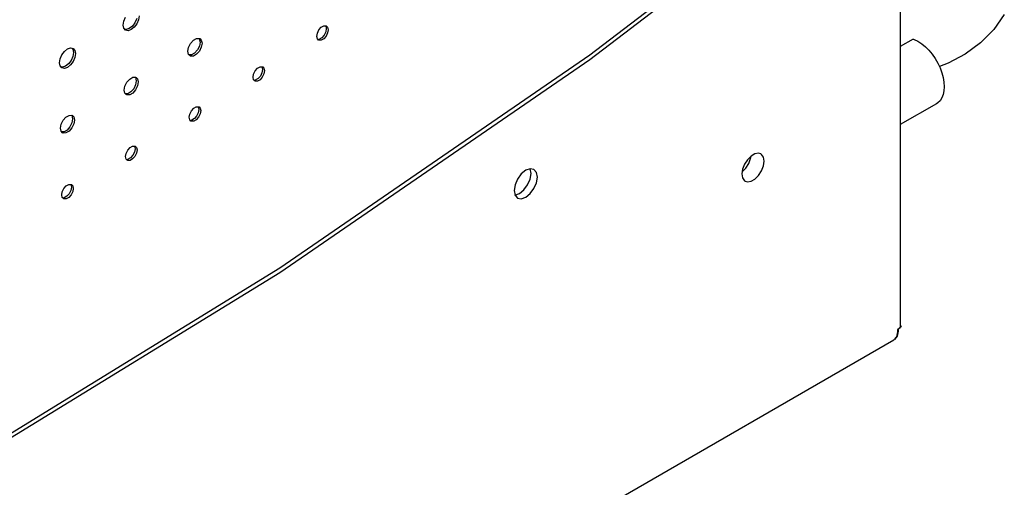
# Model space of a CAD drawing. Header units: inches. Extents: x 0 to 34, y 0 to 22.
# Tile 50 of 66: x 6 to 7.4, y 7.7 to 8.4. Entities that reach past the tile are written whole.
import ezdxf

# ---------------------------------------------------------------- set-up
doc = ezdxf.new("R2010")
doc.units = ezdxf.units.IN
doc.header["$LTSCALE"] = 1.87
doc.header["$MEASUREMENT"] = 0
doc.layers.get('0').update_dxf_attribs({"linetype": 'CONTINUOUS'})
doc.layers.add('DETAIL', color=7, linetype='CONTINUOUS')

msp = doc.modelspace()

# ---------------------------------------------------------------- linework, layer by layer
at = {"color": 2, "linetype": 'CONTINUOUS'}
for p, q in [((7.2639, 8.6905), (6.8214, 8.3526)), ((7.2679, 8.6905), (7.2679, 7.9623)), ((6.8214, 8.3464), (7.2639, 8.6843)), ((6.1507, 8.4014), (6.1532, 8.4071)), ((6.1691, 8.405), (6.1666, 8.3992)), ((6.1719, 8.4035), (6.1694, 8.3977)), ((6.1728, 8.409), (6.1719, 8.4035)), ((7.4176, 8.4109), (7.4023, 8.3895)), ((6.1498, 8.3958), (6.1507, 8.4014)), ((6.1507, 8.3912), (6.1498, 8.3958)), ((6.1532, 8.3884), (6.1507, 8.3912)), ((6.1542, 8.3892), (6.1521, 8.3896)), ((6.1569, 8.3876), (6.1532, 8.3884)), ((6.1585, 8.3908), (6.1542, 8.3892)), ((6.1613, 8.3892), (6.1569, 8.3876)), ((6.1629, 8.3943), (6.1585, 8.3908)), ((6.1657, 8.3927), (6.1613, 8.3892)), ((6.1666, 8.3992), (6.1629, 8.3943)), ((6.1694, 8.3977), (6.1657, 8.3927)), ((6.4291, 8.3841), (6.4314, 8.3887)), ((6.4314, 8.3887), (6.4347, 8.3925)), ((6.4347, 8.3925), (6.4383, 8.3946)), ((6.4383, 8.3946), (6.4417, 8.3947)), ((6.4411, 8.3946), (6.442, 8.3906)), ((6.442, 8.3906), (6.4412, 8.3859)), ((6.4417, 8.3947), (6.4423, 8.3943)), ((6.4423, 8.3943), (6.4439, 8.3927)), ((6.4439, 8.3927), (6.4448, 8.389)), ((6.4448, 8.389), (6.4439, 8.3844)), ((7.4023, 8.3895), (7.3833, 8.3703)), ((6.2467, 8.3693), (6.2508, 8.3739)), ((6.2508, 8.3739), (6.2553, 8.3765)), ((6.2553, 8.3765), (6.2593, 8.3766)), ((6.2592, 8.3766), (6.2604, 8.3712)), ((6.2593, 8.3766), (6.2602, 8.3762)), ((6.2602, 8.3762), (6.2621, 8.3741)), ((6.2621, 8.3741), (6.2631, 8.3697)), ((6.4283, 8.3795), (6.4291, 8.3841)), ((6.4291, 8.3758), (6.4283, 8.3795)), ((6.4307, 8.3741), (6.4291, 8.3758)), ((6.4356, 8.3776), (6.4303, 8.3745)), ((6.4314, 8.3738), (6.4307, 8.3741)), ((6.4347, 8.3739), (6.4314, 8.3738)), ((6.4383, 8.376), (6.4347, 8.3739)), ((6.4389, 8.3813), (6.4356, 8.3776)), ((6.4417, 8.3797), (6.4383, 8.376)), ((6.4412, 8.3859), (6.4389, 8.3813)), ((6.4439, 8.3844), (6.4417, 8.3797)), ((7.2864, 8.3756), (7.2679, 8.3649)), ((7.2864, 8.3756), (7.288, 8.3751)), ((7.288, 8.3751), (7.2934, 8.3724)), ((6.0652, 8.3578), (6.0696, 8.3613)), ((6.0696, 8.3613), (6.074, 8.3629)), ((6.074, 8.3629), (6.0777, 8.3621)), ((6.076, 8.3625), (6.0774, 8.3609)), ((6.0774, 8.3609), (6.0783, 8.3563)), ((6.0777, 8.3621), (6.0802, 8.3593)), ((6.2429, 8.358), (6.2439, 8.3636)), ((6.2439, 8.3636), (6.2467, 8.3693)), ((6.2565, 8.3599), (6.2525, 8.3553)), ((6.2594, 8.3655), (6.2565, 8.3599)), ((6.2621, 8.364), (6.2593, 8.3583)), ((6.2604, 8.3712), (6.2594, 8.3655)), ((6.2631, 8.3697), (6.2621, 8.364)), ((7.2934, 8.3724), (7.2988, 8.3689)), ((7.2988, 8.3689), (7.304, 8.3645)), ((7.304, 8.3645), (7.3091, 8.3594)), ((7.3091, 8.3594), (7.3138, 8.3537)), ((7.3833, 8.3703), (7.3613, 8.3538)), ((6.0581, 8.3415), (6.059, 8.347)), ((6.059, 8.347), (6.0615, 8.3528)), ((6.0615, 8.3528), (6.0652, 8.3578)), ((6.0774, 8.3507), (6.0749, 8.3449)), ((6.0783, 8.3563), (6.0774, 8.3507)), ((6.0802, 8.3491), (6.0777, 8.3434)), ((6.0802, 8.3593), (6.081, 8.3547)), ((6.081, 8.3547), (6.0802, 8.3491)), ((6.2439, 8.3535), (6.2429, 8.358)), ((6.2459, 8.3515), (6.2439, 8.3535)), ((6.2481, 8.3528), (6.2448, 8.3527)), ((6.2467, 8.3511), (6.2459, 8.3515)), ((6.2508, 8.3512), (6.2467, 8.3511)), ((6.2525, 8.3553), (6.2481, 8.3528)), ((6.2553, 8.3538), (6.2508, 8.3512)), ((6.2593, 8.3583), (6.2553, 8.3538)), ((6.8214, 8.3526), (6.3753, 8.0455)), ((6.3753, 8.0393), (6.8214, 8.3464)), ((7.3138, 8.3537), (7.3182, 8.3475)), ((7.3182, 8.3475), (7.322, 8.3409)), ((7.3613, 8.3538), (7.337, 8.3407)), ((6.059, 8.3369), (6.0581, 8.3415)), ((6.0615, 8.334), (6.059, 8.3369)), ((6.0624, 8.3349), (6.0603, 8.3353)), ((6.0652, 8.3333), (6.0615, 8.334)), ((6.0668, 8.3364), (6.0624, 8.3349)), ((6.0696, 8.3348), (6.0652, 8.3333)), ((6.0712, 8.3399), (6.0668, 8.3364)), ((6.074, 8.3384), (6.0696, 8.3348)), ((6.0749, 8.3449), (6.0712, 8.3399)), ((6.0777, 8.3434), (6.074, 8.3384)), ((6.3396, 8.3298), (6.3429, 8.3336)), ((6.3429, 8.3336), (6.3466, 8.3357)), ((6.3466, 8.3357), (6.3499, 8.3358)), ((6.3494, 8.3358), (6.3503, 8.3317)), ((6.3503, 8.3317), (6.3494, 8.3271)), ((6.3499, 8.3358), (6.3506, 8.3355)), ((6.3506, 8.3355), (6.3522, 8.3338)), ((6.3522, 8.3338), (6.353, 8.3301)), ((7.322, 8.3409), (7.3252, 8.334)), ((7.337, 8.3407), (7.3242, 8.336)), ((7.3252, 8.334), (7.3278, 8.3271)), ((6.155, 8.3134), (6.1591, 8.318)), ((6.1591, 8.318), (6.1635, 8.3206)), ((6.1635, 8.3206), (6.1676, 8.3207)), ((6.1674, 8.3207), (6.1686, 8.3154)), ((6.1676, 8.3207), (6.1684, 8.3203)), ((6.1684, 8.3203), (6.1704, 8.3183)), ((6.1704, 8.3183), (6.1714, 8.3138)), ((6.3365, 8.3206), (6.3373, 8.3252)), ((6.3373, 8.3169), (6.3365, 8.3206)), ((6.3373, 8.3252), (6.3396, 8.3298)), ((6.3389, 8.3153), (6.3373, 8.3169)), ((6.3438, 8.3187), (6.3386, 8.3157)), ((6.3466, 8.3171), (6.3429, 8.315)), ((6.3471, 8.3224), (6.3438, 8.3187)), ((6.3499, 8.3209), (6.3466, 8.3171)), ((6.3494, 8.3271), (6.3471, 8.3224)), ((6.3522, 8.3255), (6.3499, 8.3209)), ((6.353, 8.3301), (6.3522, 8.3255)), ((7.3278, 8.3271), (7.3297, 8.3202)), ((7.3297, 8.3202), (7.3308, 8.3134)), ((6.1512, 8.3021), (6.1522, 8.3078)), ((6.1522, 8.3078), (6.155, 8.3134)), ((6.1648, 8.304), (6.1608, 8.2995)), ((6.1676, 8.3097), (6.1648, 8.304)), ((6.1686, 8.3154), (6.1676, 8.3097)), ((6.1704, 8.3082), (6.1676, 8.3025)), ((6.1714, 8.3138), (6.1704, 8.3082)), ((6.3396, 8.3149), (6.3389, 8.3153)), ((6.3429, 8.315), (6.3396, 8.3149)), ((7.3308, 8.3134), (7.3312, 8.307)), ((7.3312, 8.307), (7.3308, 8.301)), ((6.1522, 8.2977), (6.1512, 8.3021)), ((6.1542, 8.2956), (6.1522, 8.2977)), ((6.1563, 8.2969), (6.153, 8.2968)), ((6.155, 8.2952), (6.1542, 8.2956)), ((6.1591, 8.2953), (6.155, 8.2952)), ((6.1608, 8.2995), (6.1563, 8.2969)), ((6.1635, 8.2979), (6.1591, 8.2953)), ((6.1676, 8.3025), (6.1635, 8.2979)), ((7.3278, 8.2908), (7.3252, 8.2868)), ((7.3297, 8.2956), (7.3278, 8.2908)), ((7.3308, 8.301), (7.3297, 8.2956)), ((6.2479, 8.2722), (6.2512, 8.2759)), ((6.2512, 8.2759), (6.2549, 8.278)), ((6.2549, 8.278), (6.2582, 8.2781)), ((6.2576, 8.2781), (6.2585, 8.274)), ((6.2582, 8.2781), (6.2589, 8.2778)), ((6.2589, 8.2778), (6.2605, 8.2761)), ((6.2605, 8.2761), (6.2613, 8.2725)), ((7.3201, 8.2825), (7.2679, 8.2524)), ((7.322, 8.2837), (7.3201, 8.2825)), ((7.3252, 8.2868), (7.322, 8.2837)), ((6.0633, 8.2586), (6.0673, 8.2631)), ((6.0673, 8.2631), (6.0718, 8.2657)), ((6.0718, 8.2657), (6.0759, 8.2658)), ((6.0757, 8.2658), (6.0769, 8.2605)), ((6.0759, 8.2658), (6.0767, 8.2654)), ((6.0769, 8.2605), (6.0759, 8.2548)), ((6.0767, 8.2654), (6.0787, 8.2634)), ((6.0787, 8.2634), (6.0797, 8.2589)), ((6.2448, 8.2629), (6.2456, 8.2675)), ((6.2456, 8.2593), (6.2448, 8.2629)), ((6.2456, 8.2675), (6.2479, 8.2722)), ((6.2521, 8.261), (6.2468, 8.258)), ((6.2554, 8.2647), (6.2521, 8.261)), ((6.2582, 8.2632), (6.2549, 8.2595)), ((6.2577, 8.2694), (6.2554, 8.2647)), ((6.2585, 8.274), (6.2577, 8.2694)), ((6.2605, 8.2678), (6.2582, 8.2632)), ((6.2613, 8.2725), (6.2605, 8.2678)), ((6.0595, 8.2472), (6.0605, 8.2529)), ((6.0605, 8.2428), (6.0595, 8.2472)), ((6.0605, 8.2529), (6.0633, 8.2586)), ((6.0731, 8.2491), (6.069, 8.2446)), ((6.0759, 8.2476), (6.0718, 8.243)), ((6.0759, 8.2548), (6.0731, 8.2491)), ((6.0787, 8.2533), (6.0759, 8.2476)), ((6.0797, 8.2589), (6.0787, 8.2533)), ((6.2472, 8.2576), (6.2456, 8.2593)), ((6.2479, 8.2573), (6.2472, 8.2576)), ((6.2512, 8.2573), (6.2479, 8.2573)), ((6.2549, 8.2595), (6.2512, 8.2573)), ((6.0624, 8.2407), (6.0605, 8.2428)), ((6.0646, 8.242), (6.0613, 8.2419)), ((6.0633, 8.2403), (6.0624, 8.2407)), ((6.0673, 8.2404), (6.0633, 8.2403)), ((6.069, 8.2446), (6.0646, 8.242)), ((6.0718, 8.243), (6.0673, 8.2404)), ((6.1562, 8.2157), (6.1595, 8.2194)), ((6.1595, 8.2194), (6.1631, 8.2215)), ((6.1631, 8.2215), (6.1664, 8.2216)), ((6.1659, 8.2216), (6.1668, 8.2175)), ((6.1664, 8.2216), (6.1671, 8.2213)), ((6.1671, 8.2213), (6.1687, 8.2196)), ((6.1687, 8.2196), (6.1696, 8.216)), ((6.153, 8.2064), (6.1539, 8.211)), ((6.1539, 8.2028), (6.153, 8.2064)), ((6.1539, 8.211), (6.1562, 8.2157)), ((6.1604, 8.2045), (6.1551, 8.2015)), ((6.1637, 8.2082), (6.1604, 8.2045)), ((6.1664, 8.2067), (6.1631, 8.203)), ((6.166, 8.2129), (6.1637, 8.2082)), ((6.1668, 8.2175), (6.166, 8.2129)), ((6.1687, 8.2113), (6.1664, 8.2067)), ((6.1696, 8.216), (6.1687, 8.2113)), ((6.1555, 8.2011), (6.1539, 8.2028)), ((6.1562, 8.2008), (6.1555, 8.2011)), ((6.1595, 8.2008), (6.1562, 8.2008)), ((6.1631, 8.203), (6.1595, 8.2008)), ((6.7225, 8.1814), (6.7171, 8.174)), ((6.729, 8.1866), (6.7225, 8.1814)), ((6.7354, 8.1888), (6.729, 8.1866)), ((6.7366, 8.1822), (6.7353, 8.1888)), ((6.7353, 8.174), (6.7366, 8.1822)), ((6.7408, 8.1877), (6.7354, 8.1888)), ((6.7445, 8.1835), (6.7408, 8.1877)), ((6.7458, 8.1769), (6.7445, 8.1835)), ((6.7445, 8.1687), (6.7458, 8.1769)), ((6.0644, 8.1603), (6.0677, 8.1641)), ((6.0677, 8.1641), (6.0714, 8.1662)), ((6.0714, 8.1662), (6.0747, 8.1663)), ((6.0742, 8.1663), (6.0751, 8.1622)), ((6.0751, 8.1622), (6.0743, 8.1576)), ((6.0747, 8.1663), (6.0754, 8.166)), ((6.0754, 8.166), (6.077, 8.1643)), ((6.077, 8.1643), (6.0778, 8.1606)), ((6.7135, 8.1656), (6.7122, 8.1575)), ((6.7171, 8.174), (6.7135, 8.1656)), ((6.7262, 8.1583), (6.7317, 8.1656)), ((6.7317, 8.1656), (6.7353, 8.174)), ((6.7408, 8.1603), (6.7445, 8.1687)), ((6.0613, 8.1511), (6.0621, 8.1557)), ((6.0621, 8.1474), (6.0613, 8.1511)), ((6.0621, 8.1557), (6.0644, 8.1603)), ((6.0637, 8.1458), (6.0621, 8.1474)), ((6.0687, 8.1492), (6.0633, 8.1462)), ((6.0714, 8.1476), (6.0677, 8.1455)), ((6.0719, 8.1529), (6.0687, 8.1492)), ((6.0747, 8.1514), (6.0714, 8.1476)), ((6.0743, 8.1576), (6.0719, 8.1529)), ((6.077, 8.156), (6.0747, 8.1514)), ((6.0778, 8.1606), (6.077, 8.156)), ((6.7122, 8.1575), (6.7135, 8.1508)), ((6.7134, 8.1509), (6.7198, 8.1531)), ((6.7135, 8.1508), (6.7171, 8.1466)), ((6.7198, 8.1531), (6.7262, 8.1583)), ((6.7225, 8.1456), (6.729, 8.1478)), ((6.729, 8.1478), (6.7354, 8.153)), ((6.7354, 8.153), (6.7408, 8.1603)), ((6.0644, 8.1454), (6.0637, 8.1458)), ((6.0677, 8.1455), (6.0644, 8.1454)), ((6.7171, 8.1466), (6.7225, 8.1456)), ((6.3753, 8.0455), (5.9273, 7.7705)), ((5.9273, 7.7643), (6.3753, 8.0393)), ((7.269, 7.9629), (7.2683, 7.9604)), ((7.2639, 7.9542), (7.2625, 7.9469)), ((7.265, 7.9549), (7.2636, 7.9476)), ((7.2672, 7.9597), (7.2639, 7.9567)), ((7.2639, 7.9567), (7.2639, 7.9542)), ((7.2683, 7.9604), (7.265, 7.9573)), ((7.265, 7.9573), (7.265, 7.9549)), ((7.2679, 7.9623), (7.2672, 7.9597)), ((4.5874, 6.4001), (7.2585, 7.9424)), ((7.2625, 7.9469), (7.2585, 7.9424)), ((7.2636, 7.9476), (7.2596, 7.943))]:
    msp.add_line(p, q, dxfattribs=at)
at = {"layer": 'DETAIL', "color": 2, "linetype": 'CONTINUOUS'}
for p, q in [((7.0532, 8.2071), (7.048, 8.2019)), ((7.0526, 8.2035), (7.0531, 8.207)), ((7.0587, 8.2103), (7.0532, 8.2071)), ((7.064, 8.2111), (7.0587, 8.2103)), ((7.0673, 8.2101), (7.064, 8.2111)), ((7.0682, 8.2094), (7.0673, 8.2101)), ((7.071, 8.2055), (7.0682, 8.2094)), ((7.0719, 8.1997), (7.071, 8.2055)), ((7.0404, 8.1846), (7.0456, 8.1898)), ((7.0437, 8.1953), (7.041, 8.1882)), ((7.048, 8.2019), (7.0437, 8.1953)), ((7.0456, 8.1898), (7.0498, 8.1963)), ((7.0498, 8.1963), (7.0526, 8.2035)), ((7.0682, 8.1857), (7.071, 8.1929)), ((7.071, 8.1929), (7.0719, 8.1997)), ((7.041, 8.1882), (7.04, 8.1813)), ((7.04, 8.1813), (7.041, 8.1756)), ((7.041, 8.1756), (7.0437, 8.1716)), ((7.0587, 8.174), (7.064, 8.1792)), ((7.064, 8.1792), (7.0682, 8.1857)), ((7.0437, 8.1716), (7.0447, 8.171)), ((7.0447, 8.171), (7.048, 8.17)), ((7.048, 8.17), (7.0532, 8.1708)), ((7.0532, 8.1708), (7.0587, 8.174))]:
    msp.add_line(p, q, dxfattribs=at)

doc.saveas('drawing.dxf')
